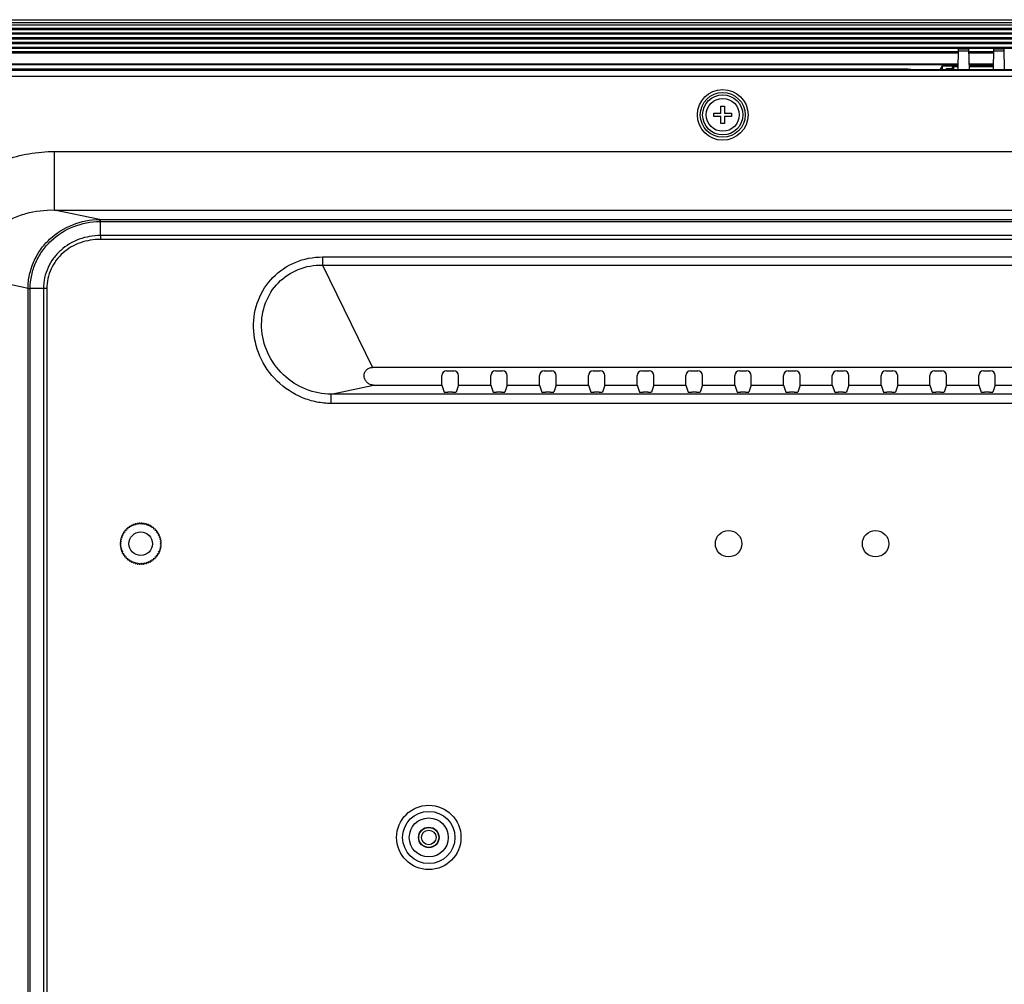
# Model space of a CAD drawing. Header units: millimetres. Extents: x 0 to 1682, y 0 to 1188.
# Tile 16 of 20: x 1145 to 1312, y 676 to 840. Entities that reach past the tile are written whole.
import ezdxf

# ---------------------------------------------------------------- set-up
doc = ezdxf.new("R2010")
doc.units = ezdxf.units.MM
doc.header["$LTSCALE"] = 92.51
for name, color, linetype in [('FRONT_BEZEL-RT1951WD-SHAPE', 7, 'CONTINUOUS'), ('GASKET-RT1951WD_BASE-SHAPE', 7, 'CONTINUOUS'), ('ISO7045-M3X5-4_8-SHAPE', 7, 'CONTINUOUS'), ('REAR_CASE-MDP_1950WD_V3-1-SHAPE', 7, 'CONTINUOUS')]:
    doc.layers.add(name, color=color, linetype=linetype)

msp = doc.modelspace()

# ---------------------------------------------------------------- linework, layer by layer
at = {"layer": 'FRONT_BEZEL-RT1951WD-SHAPE', "color": 7, "linetype": 'Continuous'}
for p, q in [((1104.676735, 840.014586), (1572.082826, 840.014586)), ((1304.445838, 832.35174), (1112.33958, 832.35174)), ((1113.086236, 831.605085), (1296.37978, 831.605085)), ((1296.37978, 831.605085), (1296.37978, 831.466011)), ((1301.37978, 831.466011), (1296.37978, 831.466011)), ((1301.37978, 831.466011), (1301.737609, 832.181887)), ((1301.737609, 831.466011), (1301.737609, 832.181887)), ((1301.737609, 832.181887), (1304.442874, 832.181887)), ((1310.445838, 832.35174), (1306.313722, 832.35174)), ((1306.316687, 832.181887), (1310.442874, 832.181887))]:
    msp.add_line(p, q, dxfattribs=at)
for radius in [1.7, 1.25]:
    msp.add_circle((1214.37978, 700.814586), radius, dxfattribs=at)
at = {"layer": 'GASKET-RT1951WD_BASE-SHAPE', "color": 7, "linetype": 'Continuous'}
for p, q in [((1105.67978, 839.514586), (1571.07978, 839.514586)), ((1105.67978, 839.114586), (1571.07978, 839.114586)), ((1571.07978, 838.504483), (1105.67978, 838.504483)), ((1571.07978, 838.308524), (1105.67978, 838.308524)), ((1571.07978, 837.720647), (1105.67978, 837.720647)), ((1571.07978, 837.524688), (1105.67978, 837.524688)), ((1571.07978, 836.904483), (1105.67978, 836.904483)), ((1571.07978, 836.708524), (1105.67978, 836.708524)), ((1571.07978, 836.120647), (1105.67978, 836.120647)), ((1571.07978, 835.924688), (1105.67978, 835.924688)), ((1571.07978, 835.304483), (1105.67978, 835.304483)), ((1571.07978, 835.108524), (1105.67978, 835.108524)), ((1304.483697, 834.520647), (1105.67978, 834.520647)), ((1304.480276, 834.324688), (1105.67978, 834.324688)), ((1310.483697, 834.520647), (1306.275864, 834.520647)), ((1310.480276, 834.324688), (1306.279285, 834.324688)), ((1112.17978, 832.514586), (1304.448681, 832.514586)), ((1306.31088, 832.514586), (1310.448681, 832.514586))]:
    msp.add_line(p, q, dxfattribs=at)
at = {"layer": 'ISO7045-M3X5-4_8-SHAPE', "color": 7, "linetype": 'Continuous'}
for p, q in [((1262.87978, 823.514586), (1262.87978, 824.114586)), ((1262.87978, 824.114586), (1264.07978, 824.114586)), ((1264.07978, 824.114586), (1264.07978, 825.314586)), ((1264.07978, 825.314586), (1264.67978, 825.314586)), ((1264.67978, 825.314586), (1264.67978, 824.114586)), ((1264.67978, 824.114586), (1265.87978, 824.114586)), ((1265.87978, 824.114586), (1265.87978, 823.514586)), ((1264.07978, 823.514586), (1262.87978, 823.514586)), ((1264.07978, 822.314586), (1264.07978, 823.514586)), ((1264.67978, 823.514586), (1264.67978, 822.314586)), ((1265.87978, 823.514586), (1264.67978, 823.514586)), ((1264.67978, 822.314586), (1264.07978, 822.314586))]:
    msp.add_line(p, q, dxfattribs=at)
msp.add_circle((1264.37978, 823.814586), 2.8, dxfattribs=at)
at = {"layer": 'REAR_CASE-MDP_1950WD_V3-1-SHAPE', "color": 7, "linetype": 'Continuous'}
for p, q in [((1304.430378, 831.466011), (1304.493238, 835.067281)), ((1304.487003, 834.710069), (1306.272558, 834.710069)), ((1304.493238, 835.067281), (1306.266323, 835.067281)), ((1306.329183, 831.466011), (1306.266323, 835.067281)), ((1310.430378, 831.466011), (1310.493238, 835.067281)), ((1310.487003, 834.710069), (1312.272558, 834.710069)), ((1310.493238, 835.067281), (1312.266323, 835.067281)), ((1312.329183, 831.466011), (1312.266323, 835.067281)), ((1295.87978, 831.567281), (1113.124039, 831.567281)), ((1113.242791, 831.448529), (1563.51677, 831.448529)), ((1295.87978, 831.567281), (1295.87978, 831.466011)), ((1320.87978, 831.466011), (1295.87978, 831.466011)), ((1302.37978, 831.466011), (1302.37978, 831.63236)), ((1303.37978, 831.753625), (1303.37978, 831.814742)), ((1303.37978, 831.683784), (1303.37978, 831.7449)), ((1303.37978, 831.461854), (1303.37978, 831.675059)), ((1303.67978, 831.466011), (1303.67978, 832.114748)), ((1304.441702, 832.114748), (1303.67978, 832.114748)), ((1304.440483, 832.044906), (1303.67978, 832.044906)), ((1304.439264, 831.975064), (1303.67978, 831.975064)), ((1310.441702, 832.114748), (1306.317859, 832.114748)), ((1310.440483, 832.044906), (1306.319078, 832.044906)), ((1310.439264, 831.975064), (1306.320297, 831.975064)), ((1113.242791, 830.41363), (1563.51677, 830.41363)), ((1150.716398, 807.61595), (1150.716398, 817.577897)), ((1150.716398, 817.577897), (1526.043162, 817.577897)), ((1158.363662, 806.000723), (1150.716398, 807.61595)), ((1150.716398, 807.61595), (1526.043162, 807.61595)), ((1158.363662, 806.000723), (1158.491017, 806.001625)), ((1158.414898, 805.678262), (1158.51986, 805.679721)), ((1158.491017, 806.001625), (1518.268551, 806.001625)), ((1158.51986, 803.272554), (1158.51986, 805.681021)), ((1158.51986, 805.681021), (1518.239701, 805.681021)), ((1518.24347, 802.597032), (1158.516069, 802.597032)), ((1158.51986, 803.272554), (1158.516091, 802.597032)), ((1518.239701, 803.272554), (1158.51986, 803.272554)), ((1196.297815, 799.625044), (1196.297815, 798.256144)), ((1196.297815, 799.625044), (1480.461746, 799.625044)), ((1196.297815, 798.256144), (1204.790863, 780.814586)), ((1196.297815, 798.256144), (1480.461746, 798.256144)), ((1146.214818, 794.27076), (1136.936789, 796.230431)), ((1146.214684, 613.616569), (1146.214705, 794.251596)), ((1146.582994, 613.640676), (1146.583037, 794.246269)), ((1146.583037, 794.246269), (1146.583186, 794.261231)), ((1148.843918, 794.246269), (1146.583037, 794.246269)), ((1149.399489, 794.246947), (1148.843918, 794.246269)), ((1148.843918, 794.246269), (1148.844024, 613.640676)), ((1149.399489, 794.246947), (1149.399484, 613.637498)), ((1471.968698, 780.814586), (1204.790863, 780.814586)), ((1216.619586, 777.814586), (1216.619586, 779.424901)), ((1217.419465, 780.22478), (1218.640096, 780.22478)), ((1219.439974, 777.814586), (1219.439974, 779.424901)), ((1224.919586, 777.814586), (1224.919586, 779.424901)), ((1225.719465, 780.22478), (1226.940096, 780.22478)), ((1227.739974, 777.814586), (1227.739974, 779.424901)), ((1233.219586, 777.814586), (1233.219586, 779.424901)), ((1234.019465, 780.22478), (1235.240096, 780.22478)), ((1236.039974, 777.814586), (1236.039974, 779.424901)), ((1241.519586, 777.814586), (1241.519586, 779.424901)), ((1242.319465, 780.22478), (1243.540096, 780.22478)), ((1244.339974, 777.814586), (1244.339974, 779.424901)), ((1249.819586, 777.814586), (1249.819586, 779.424901)), ((1250.619465, 780.22478), (1251.840096, 780.22478)), ((1252.639974, 777.814586), (1252.639974, 779.424901)), ((1258.119586, 777.814586), (1258.119586, 779.424901)), ((1258.919465, 780.22478), (1260.140096, 780.22478)), ((1260.939974, 777.814586), (1260.939974, 779.424901)), ((1266.419586, 777.814586), (1266.419586, 779.424901)), ((1267.219465, 780.22478), (1268.440096, 780.22478)), ((1269.239974, 777.814586), (1269.239974, 779.424901)), ((1274.719586, 777.814586), (1274.719586, 779.424901)), ((1275.519465, 780.22478), (1276.740096, 780.22478)), ((1277.539974, 777.814586), (1277.539974, 779.424901)), ((1283.019586, 777.814586), (1283.019586, 779.424901)), ((1283.819465, 780.22478), (1285.040096, 780.22478)), ((1285.839974, 777.814586), (1285.839974, 779.424901)), ((1291.319586, 777.814586), (1291.319586, 779.424901)), ((1292.119465, 780.22478), (1293.340096, 780.22478)), ((1294.139974, 777.814586), (1294.139974, 779.424901)), ((1299.619586, 777.814586), (1299.619586, 779.424901)), ((1300.419465, 780.22478), (1301.640096, 780.22478)), ((1302.439974, 777.814586), (1302.439974, 779.424901)), ((1307.919586, 777.814586), (1307.919586, 779.424901)), ((1308.719465, 780.22478), (1309.940096, 780.22478)), ((1310.739974, 777.814586), (1310.739974, 779.424901)), ((1197.775928, 776.268448), (1204.968698, 777.814586)), ((1204.968698, 777.814586), (1216.619586, 777.814586)), ((1216.619586, 777.814586), (1217.01949, 776.613899)), ((1219.439974, 777.814586), (1219.040071, 776.613899)), ((1219.439974, 777.814586), (1224.919586, 777.814586)), ((1224.919586, 777.814586), (1225.31949, 776.613899)), ((1227.739974, 777.814586), (1227.340071, 776.613899)), ((1227.739974, 777.814586), (1233.219586, 777.814586)), ((1233.219586, 777.814586), (1233.61949, 776.613899)), ((1236.039974, 777.814586), (1235.640071, 776.613899)), ((1236.039974, 777.814586), (1241.519586, 777.814586)), ((1241.519586, 777.814586), (1241.91949, 776.613899)), ((1244.339974, 777.814586), (1243.940071, 776.613899)), ((1244.339974, 777.814586), (1249.819586, 777.814586)), ((1249.819586, 777.814586), (1250.21949, 776.613899)), ((1252.639974, 777.814586), (1252.240071, 776.613899)), ((1252.639974, 777.814586), (1258.119586, 777.814586)), ((1258.119586, 777.814586), (1258.51949, 776.613899)), ((1260.939974, 777.814586), (1260.540071, 776.613899)), ((1260.939974, 777.814586), (1266.419586, 777.814586)), ((1266.419586, 777.814586), (1266.81949, 776.613899)), ((1269.239974, 777.814586), (1268.840071, 776.613899)), ((1269.239974, 777.814586), (1274.719586, 777.814586)), ((1274.719586, 777.814586), (1275.11949, 776.613899)), ((1277.539974, 777.814586), (1277.140071, 776.613899)), ((1277.539974, 777.814586), (1283.019586, 777.814586)), ((1283.019586, 777.814586), (1283.41949, 776.613899)), ((1285.839974, 777.814586), (1285.440071, 776.613899)), ((1285.839974, 777.814586), (1291.319586, 777.814586)), ((1291.319586, 777.814586), (1291.71949, 776.613899)), ((1294.139974, 777.814586), (1293.740071, 776.613899)), ((1294.139974, 777.814586), (1299.619586, 777.814586)), ((1299.619586, 777.814586), (1300.01949, 776.613899)), ((1302.439974, 777.814586), (1302.040071, 776.613899)), ((1302.439974, 777.814586), (1307.919586, 777.814586)), ((1307.919586, 777.814586), (1308.31949, 776.613899)), ((1310.739974, 777.814586), (1310.340071, 776.613899)), ((1310.739974, 777.814586), (1316.219586, 777.814586)), ((1197.775928, 774.689944), (1197.775928, 776.268448)), ((1478.983633, 776.268448), (1197.775928, 776.268448)), ((1218.440162, 776.583003), (1217.619399, 776.583003)), ((1226.740162, 776.583003), (1225.919399, 776.583003)), ((1235.040162, 776.583003), (1234.219399, 776.583003)), ((1243.340162, 776.583003), (1242.519399, 776.583003)), ((1251.640162, 776.583003), (1250.819399, 776.583003)), ((1259.940162, 776.583003), (1259.119399, 776.583003)), ((1268.240162, 776.583003), (1267.419399, 776.583003)), ((1276.540162, 776.583003), (1275.719399, 776.583003)), ((1284.840162, 776.583003), (1284.019399, 776.583003)), ((1293.140162, 776.583003), (1292.319399, 776.583003)), ((1301.440162, 776.583003), (1300.619399, 776.583003)), ((1309.740162, 776.583003), (1308.919399, 776.583003)), ((1478.983633, 774.689944), (1197.775928, 774.689944)), ((1163.421711, 753.715613), (1163.425394, 753.504567)), ((1163.71728, 753.69412), (1163.525978, 753.783326)), ((1163.735677, 753.904395), (1163.71728, 753.69412)), ((1164.027381, 753.852124), (1163.846452, 753.960838)), ((1164.067657, 754.059325), (1164.027381, 753.852124)), ((1164.352299, 753.976848), (1164.183724, 754.103879)), ((1164.414012, 754.178704), (1164.352299, 753.976848)), ((1164.688474, 754.066926), (1164.534101, 754.210882)), ((1164.770949, 754.261225), (1164.688474, 754.066926)), ((1165.032223, 754.121371), (1164.893743, 754.280674)), ((1165.134556, 754.305984), (1165.032223, 754.121371)), ((1165.37978, 754.139586), (1165.258711, 754.312491)), ((1165.50085, 754.312491), (1165.37978, 754.139586)), ((1165.727338, 754.121371), (1165.625005, 754.305984)), ((1165.865818, 754.280674), (1165.727338, 754.121371)), ((1166.071087, 754.066926), (1165.988612, 754.261225)), ((1166.22546, 754.210882), (1166.071087, 754.066926)), ((1166.407262, 753.976848), (1166.345549, 754.178704)), ((1166.575837, 754.103879), (1166.407262, 753.976848)), ((1166.73218, 753.852124), (1166.691904, 754.059325)), ((1166.913109, 753.960838), (1166.73218, 753.852124)), ((1167.04228, 753.69412), (1167.023884, 753.904395)), ((1167.233583, 753.783326), (1167.04228, 753.69412)), ((1167.334166, 753.504567), (1167.33785, 753.715613)), ((1162.090487, 752.010642), (1162.217518, 751.842067)), ((1162.342242, 752.166985), (1162.135041, 752.126709)), ((1162.233528, 752.347914), (1162.342242, 752.166985)), ((1162.500246, 752.477086), (1162.289971, 752.458689)), ((1162.41104, 752.668388), (1162.500246, 752.477086)), ((1162.689799, 752.768972), (1162.478753, 752.772655)), ((1162.621079, 752.96855), (1162.689799, 752.768972)), ((1162.908824, 753.039445), (1162.699319, 753.065169)), ((1162.861342, 753.245113), (1162.908824, 753.039445)), ((1163.154921, 753.285542), (1162.949253, 753.333024)), ((1163.129197, 753.495047), (1163.154921, 753.285542)), ((1163.425394, 753.504567), (1163.225816, 753.573287)), ((1167.533745, 753.573287), (1167.334166, 753.504567)), ((1167.60464, 753.285542), (1167.630364, 753.495047)), ((1167.810308, 753.333024), (1167.60464, 753.285542)), ((1167.850737, 753.039445), (1167.898219, 753.245113)), ((1168.060242, 753.065169), (1167.850737, 753.039445)), ((1168.069762, 752.768972), (1168.138482, 752.96855)), ((1168.280808, 752.772655), (1168.069762, 752.768972)), ((1168.259315, 752.477086), (1168.348521, 752.668388)), ((1168.46959, 752.458689), (1168.259315, 752.477086)), ((1168.417319, 752.166985), (1168.526033, 752.347914)), ((1168.62452, 752.126709), (1168.417319, 752.166985)), ((1168.542043, 751.842067), (1168.669074, 752.010642)), ((1161.881875, 750.935655), (1162.05478, 750.814586)), ((1162.05478, 750.814586), (1161.881875, 750.693516)), ((1162.072995, 751.162143), (1161.888382, 751.05981)), ((1161.888382, 750.569361), (1162.072995, 750.467028)), ((1161.913692, 751.300623), (1162.072995, 751.162143)), ((1162.072995, 750.467028), (1161.913692, 750.328548)), ((1162.12744, 751.505892), (1161.933141, 751.423417)), ((1161.983484, 751.660265), (1162.12744, 751.505892)), ((1162.217518, 751.842067), (1162.015662, 751.780354)), ((1168.743899, 751.780354), (1168.542043, 751.842067)), ((1168.632121, 751.505892), (1168.776076, 751.660265)), ((1168.82642, 751.423417), (1168.632121, 751.505892)), ((1168.686566, 751.162143), (1168.845869, 751.300623)), ((1168.871179, 751.05981), (1168.686566, 751.162143)), ((1168.686566, 750.467028), (1168.871179, 750.569361)), ((1168.845869, 750.328548), (1168.686566, 750.467028)), ((1168.70478, 750.814586), (1168.877686, 750.935655)), ((1168.877686, 750.693516), (1168.70478, 750.814586)), ((1161.933141, 750.205754), (1162.12744, 750.123279)), ((1162.12744, 750.123279), (1161.983484, 749.968906)), ((1162.015662, 749.848817), (1162.217518, 749.787104)), ((1162.217518, 749.787104), (1162.090487, 749.618529)), ((1162.135041, 749.502462), (1162.342242, 749.462186)), ((1162.342242, 749.462186), (1162.233528, 749.281257)), ((1162.289971, 749.170482), (1162.500246, 749.152086)), ((1162.500246, 749.152086), (1162.41104, 748.960783)), ((1162.478753, 748.856516), (1162.689799, 748.8602)), ((1162.689799, 748.8602), (1162.621079, 748.660621)), ((1168.138482, 748.660621), (1168.069762, 748.8602)), ((1168.069762, 748.8602), (1168.280808, 748.856516)), ((1168.259315, 749.152086), (1168.46959, 749.170482)), ((1168.348521, 748.960783), (1168.259315, 749.152086)), ((1168.417319, 749.462186), (1168.62452, 749.502462)), ((1168.526033, 749.281257), (1168.417319, 749.462186)), ((1168.542043, 749.787104), (1168.743899, 749.848817)), ((1168.669074, 749.618529), (1168.542043, 749.787104)), ((1168.632121, 750.123279), (1168.82642, 750.205754)), ((1168.776076, 749.968906), (1168.632121, 750.123279)), ((1162.699319, 748.564002), (1162.908824, 748.589726)), ((1162.908824, 748.589726), (1162.861342, 748.384058)), ((1162.949253, 748.296147), (1163.154921, 748.343629)), ((1163.154921, 748.343629), (1163.129197, 748.134124)), ((1163.225816, 748.055884), (1163.425394, 748.124604)), ((1163.425394, 748.124604), (1163.421711, 747.913558)), ((1163.525978, 747.845845), (1163.71728, 747.935051)), ((1163.71728, 747.935051), (1163.735677, 747.724776)), ((1163.846452, 747.668333), (1164.027381, 747.777047)), ((1164.027381, 747.777047), (1164.067657, 747.569846)), ((1164.183724, 747.525292), (1164.352299, 747.652323)), ((1164.352299, 747.652323), (1164.414012, 747.450467)), ((1164.534101, 747.41829), (1164.688474, 747.562245)), ((1164.688474, 747.562245), (1164.770949, 747.367946)), ((1164.893743, 747.348497), (1165.032223, 747.5078)), ((1165.032223, 747.5078), (1165.134556, 747.323187)), ((1165.258711, 747.31668), (1165.37978, 747.489586)), ((1165.37978, 747.489586), (1165.50085, 747.31668)), ((1165.625005, 747.323187), (1165.727338, 747.5078)), ((1165.727338, 747.5078), (1165.865818, 747.348497)), ((1165.988612, 747.367946), (1166.071087, 747.562245)), ((1166.071087, 747.562245), (1166.22546, 747.41829)), ((1166.345549, 747.450467), (1166.407262, 747.652323)), ((1166.407262, 747.652323), (1166.575837, 747.525292)), ((1166.691904, 747.569846), (1166.73218, 747.777047)), ((1166.73218, 747.777047), (1166.913109, 747.668333)), ((1167.023884, 747.724776), (1167.04228, 747.935051)), ((1167.04228, 747.935051), (1167.233583, 747.845845)), ((1167.33785, 747.913558), (1167.334166, 748.124604)), ((1167.334166, 748.124604), (1167.533745, 748.055884)), ((1167.630364, 748.134124), (1167.60464, 748.343629)), ((1167.60464, 748.343629), (1167.810308, 748.296147)), ((1167.898219, 748.384058), (1167.850737, 748.589726)), ((1167.850737, 748.589726), (1168.060242, 748.564002))]:
    msp.add_line(p, q, dxfattribs=at)
for centre, radius in [((1264.37978, 823.814586), 4.312947), ((1264.37978, 823.814586), 3.814849), ((1264.37978, 823.814586), 3.417338), ((1165.37978, 750.814586), 2), ((1265.37978, 750.814586), 2.25), ((1290.37978, 750.814586), 2.25), ((1214.37978, 700.814586), 5.477992), ((1214.37978, 700.814586), 4.443093), ((1214.37978, 700.814586), 3.318622), ((1214.37978, 700.814586), 1.75)]:
    msp.add_circle(centre, radius, dxfattribs=at)
for centre, radius, start, end in [((1303.67978, 831.814747), 0.3, 90, 180), ((1303.67978, 831.744906), 0.3, 90, 180), ((1303.67978, 831.675064), 0.3, 90, 180), ((1152.087857, 794.226625), 5.873205, 179.56944181, 179.75640093), ((1165.37978, 750.814586), 3.5, 121.98233275, 124.01766725), ((1165.37978, 750.814586), 3.5, 115.98233275, 118.01766725), ((1165.37978, 750.814586), 3.5, 109.98233275, 112.01766725), ((1165.37978, 750.814586), 3.5, 103.98233275, 106.01766725), ((1165.37978, 750.814586), 3.5, 97.98233275, 100.01766725), ((1165.37978, 750.814586), 3.5, 91.98233275, 94.01766725), ((1165.37978, 750.814586), 3.5, 85.98233275, 88.01766725), ((1165.37978, 750.814586), 3.5, 79.98233275, 82.01766725), ((1165.37978, 750.814586), 3.5, 73.98233275, 76.01766725), ((1165.37978, 750.814586), 3.5, 67.98233275, 70.01766725), ((1165.37978, 750.814586), 3.5, 61.98233275, 64.01766725), ((1165.37978, 750.814586), 3.5, 55.98233275, 58.01766725), ((1165.37978, 750.814586), 3.5, 157.98233275, 160.01766725), ((1165.37978, 750.814586), 3.5, 151.98233275, 154.01766725), ((1165.37978, 750.814586), 3.5, 145.98233275, 148.01766725), ((1165.37978, 750.814586), 3.5, 139.98233275, 142.01766725), ((1165.37978, 750.814586), 3.5, 133.98233275, 136.01766725), ((1165.37978, 750.814586), 3.5, 127.98233275, 130.01766725), ((1165.37978, 750.814586), 3.5, 49.98233275, 52.01766725), ((1165.37978, 750.814586), 3.5, 43.98233275, 46.01766725), ((1165.37978, 750.814586), 3.5, 37.98233275, 40.01766725), ((1165.37978, 750.814586), 3.5, 31.98233275, 34.01766725), ((1165.37978, 750.814586), 3.5, 25.98233275, 28.01766725), ((1165.37978, 750.814586), 3.5, 19.98233275, 22.01766725), ((1165.37978, 750.814586), 3.5, 175.98233275, 178.01766725), ((1165.37978, 750.814586), 3.5, 181.98233275, 184.01766725), ((1165.37978, 750.814586), 3.5, 169.98233275, 172.01766725), ((1165.37978, 750.814586), 3.5, 187.98233275, 190.01766725), ((1165.37978, 750.814586), 3.5, 163.98233275, 166.01766725), ((1165.37978, 750.814586), 3.5, 13.98233275, 16.01766725), ((1165.37978, 750.814586), 3.5, 7.98233275, 10.01766725), ((1165.37978, 750.814586), 3.5, 349.98233275, 352.01766725), ((1165.37978, 750.814586), 3.5, 1.98233275, 4.01766725), ((1165.37978, 750.814586), 3.5, 355.98233275, 358.01766725), ((1165.37978, 750.814586), 3.5, 193.98233275, 196.01766725), ((1165.37978, 750.814586), 3.5, 199.98233275, 202.01766725), ((1165.37978, 750.814586), 3.5, 205.98233275, 208.01766725), ((1165.37978, 750.814586), 3.5, 211.98233275, 214.01766725), ((1165.37978, 750.814586), 3.5, 217.98233275, 220.01766725), ((1165.37978, 750.814586), 3.5, 319.98233275, 322.01766725), ((1165.37978, 750.814586), 3.5, 325.98233275, 328.01766725), ((1165.37978, 750.814586), 3.5, 331.98233275, 334.01766725), ((1165.37978, 750.814586), 3.5, 337.98233275, 340.01766725), ((1165.37978, 750.814586), 3.5, 343.98233275, 346.01766725), ((1165.37978, 750.814586), 3.5, 223.98233275, 226.01766725), ((1165.37978, 750.814586), 3.5, 229.98233275, 232.01766725), ((1165.37978, 750.814586), 3.5, 235.98233275, 238.01766725), ((1165.37978, 750.814586), 3.5, 241.98233275, 244.01766725), ((1165.37978, 750.814586), 3.5, 247.98233275, 250.01766725), ((1165.37978, 750.814586), 3.5, 253.98233275, 256.01766725), ((1165.37978, 750.814586), 3.5, 259.98233275, 262.01766725), ((1165.37978, 750.814586), 3.5, 265.98233275, 268.01766725), ((1165.37978, 750.814586), 3.5, 271.98233275, 274.01766725), ((1165.37978, 750.814586), 3.5, 277.98233275, 280.01766725), ((1165.37978, 750.814586), 3.5, 283.98233275, 286.01766725), ((1165.37978, 750.814586), 3.5, 289.98233275, 292.01766725), ((1165.37978, 750.814586), 3.5, 295.98233275, 298.01766725), ((1165.37978, 750.814586), 3.5, 301.98233275, 304.01766725), ((1165.37978, 750.814586), 3.5, 307.98233275, 310.01766725), ((1165.37978, 750.814586), 3.5, 313.98233275, 316.01766725)]:
    msp.add_arc(centre, radius, start, end, dxfattribs=at)
for centre, major_axis, ratio, start_param, end_param in [((1303.37978, 831.63236), (1, 0), 0.0349207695, 7.853981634, 9.4247779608), ((1217.419708, 779.424658), (0.565858, -0.565858), 0.9996954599, 2.3563467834, 3.9268385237), ((1218.639853, 779.424658), (0.565858, 0.565858), 0.9996954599, -0.7852458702, 0.7852458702), ((1225.719708, 779.424658), (0.565858, -0.565858), 0.9996954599, 2.3563467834, 3.9268385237), ((1226.939853, 779.424658), (0.565858, 0.565858), 0.9996954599, -0.7852458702, 0.7852458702), ((1234.019708, 779.424658), (0.565858, -0.565858), 0.9996954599, 2.3563467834, 3.9268385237), ((1235.239853, 779.424658), (0.565858, 0.565858), 0.9996954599, -0.7852458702, 0.7852458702), ((1242.319708, 779.424658), (0.565858, -0.565858), 0.9996954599, 2.3563467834, 3.9268385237), ((1243.539853, 779.424658), (0.565858, 0.565858), 0.9996954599, -0.7852458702, 0.7852458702), ((1250.619708, 779.424658), (0.565858, -0.565858), 0.9996954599, 2.3563467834, 3.9268385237), ((1251.839853, 779.424658), (0.565858, 0.565858), 0.9996954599, -0.7852458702, 0.7852458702), ((1258.919708, 779.424658), (0.565858, -0.565858), 0.9996954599, 2.3563467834, 3.9268385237), ((1260.139853, 779.424658), (0.565858, 0.565858), 0.9996954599, -0.7852458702, 0.7852458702), ((1267.219708, 779.424658), (0.565858, -0.565858), 0.9996954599, 2.3563467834, 3.9268385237), ((1268.439853, 779.424658), (0.565858, 0.565858), 0.9996954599, -0.7852458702, 0.7852458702), ((1275.519708, 779.424658), (0.565858, -0.565858), 0.9996954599, 2.3563467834, 3.9268385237), ((1276.739853, 779.424658), (0.565858, 0.565858), 0.9996954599, -0.7852458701, 0.7852458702), ((1283.819708, 779.424658), (0.565858, -0.565858), 0.9996954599, 2.3563467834, 3.9268385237), ((1285.039853, 779.424658), (0.565858, 0.565858), 0.9996954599, -0.7852458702, 0.7852458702), ((1292.119708, 779.424658), (0.565858, -0.565858), 0.9996954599, 2.3563467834, 3.9268385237), ((1293.339853, 779.424658), (0.565858, 0.565858), 0.9996954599, -0.7852458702, 0.7852458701), ((1300.419708, 779.424658), (0.565858, -0.565858), 0.9996954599, 2.3563467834, 3.9268385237), ((1301.639853, 779.424658), (0.565858, 0.565858), 0.9996954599, -0.7852458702, 0.7852458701), ((1308.719708, 779.424658), (0.565858, -0.565858), 0.9996954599, 2.3563467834, 3.9268385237), ((1309.939853, 779.424658), (0.565858, 0.565858), 0.9996954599, -0.7852458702, 0.7852458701), ((1217.619399, 776.614447), (0.6, 0), 0.0524077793, -3.1241393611, -1.5707963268), ((1218.440162, 776.614447), (0.6, 0), 0.0524077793, -1.5707963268, -0.0174532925), ((1225.919399, 776.614447), (0.6, 0), 0.0524077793, -3.1241393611, -1.5707963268), ((1226.740162, 776.614447), (0.6, 0), 0.0524077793, -1.5707963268, -0.0174532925), ((1234.219399, 776.614447), (0.6, 0), 0.0524077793, -3.1241393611, -1.5707963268), ((1235.040162, 776.614447), (0.6, 0), 0.0524077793, -1.5707963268, -0.0174532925), ((1242.519399, 776.614447), (0.6, 0), 0.0524077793, -3.1241393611, -1.5707963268), ((1243.340162, 776.614447), (0.6, 0), 0.0524077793, -1.5707963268, -0.0174532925), ((1250.819399, 776.614447), (0.6, 0), 0.0524077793, -3.1241393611, -1.5707963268), ((1251.640162, 776.614447), (0.6, 0), 0.0524077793, -1.5707963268, -0.0174532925), ((1259.119399, 776.614447), (0.6, 0), 0.0524077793, -3.1241393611, -1.5707963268), ((1259.940162, 776.614447), (0.6, 0), 0.0524077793, -1.5707963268, -0.0174532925), ((1267.419399, 776.614447), (0.6, 0), 0.0524077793, -3.1241393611, -1.5707963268), ((1268.240162, 776.614447), (0.6, 0), 0.0524077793, -1.5707963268, -0.0174532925), ((1275.719399, 776.614447), (0.6, 0), 0.0524077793, -3.1241393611, -1.5707963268), ((1276.540162, 776.614447), (0.6, 0), 0.0524077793, -1.5707963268, -0.0174532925), ((1284.019399, 776.614447), (0.6, 0), 0.0524077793, -3.1241393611, -1.5707963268), ((1284.840162, 776.614447), (0.6, 0), 0.0524077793, -1.5707963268, -0.0174532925), ((1292.319399, 776.614447), (0.6, 0), 0.0524077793, -3.1241393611, -1.5707963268), ((1293.140162, 776.614447), (0.6, 0), 0.0524077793, -1.5707963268, -0.0174532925), ((1300.619399, 776.614447), (0.6, 0), 0.0524077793, -3.1241393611, -1.5707963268), ((1301.440162, 776.614447), (0.6, 0), 0.0524077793, -1.5707963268, -0.0174532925), ((1308.919399, 776.614447), (0.6, 0), 0.0524077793, -3.1241393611, -1.5707963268), ((1309.740162, 776.614447), (0.6, 0), 0.0524077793, -1.5707963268, -0.0174532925)]:
    msp.add_ellipse(centre, major_axis=major_axis, ratio=ratio, start_param=start_param, end_param=end_param, dxfattribs=at)
for points, knots in [([(1127.697994, 796.230431), (1127.697997, 797.682036), (1128.009906, 800.595051), (1129.401097, 804.755762), (1131.641547, 808.528739), (1134.608679, 811.758873), (1138.15287, 814.339762), (1142.118013, 816.20701), (1146.351607, 817.330114), (1149.263546, 817.577891), (1150.716398, 817.577897)], [0, 0, 0, 0, 0.1249501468, 0.2498975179, 0.3748562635, 0.499845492, 0.6248617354, 0.7498956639, 0.8749424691, 1, 1, 1, 1]), ([(1136.936789, 796.230431), (1136.915312, 797.074326), (1137.087671, 798.775803), (1137.991755, 801.165904), (1139.451324, 803.249664), (1141.327328, 804.93938), (1143.486774, 806.211983), (1146.585469, 807.361521), (1149.079533, 807.653323), (1150.716398, 807.61595)], [0, 0, 0, 0, 0.1268122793, 0.2535734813, 0.3798215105, 0.5053161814, 0.6300221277, 0.7540433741, 1, 1, 1, 1]), ([(1146.214818, 794.27076), (1146.221513, 795.051088), (1146.39384, 796.615165), (1147.119951, 798.856853), (1148.282273, 800.907112), (1150.332189, 803.268972), (1153.694342, 805.394202), (1156.816119, 805.987126), (1158.363662, 806.000723)], [0, 0, 0, 0, 0.1254970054, 0.2510114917, 0.3764841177, 0.5018661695, 0.751114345, 1, 1, 1, 1]), ([(1146.583186, 794.261231), (1146.589351, 795.020063), (1146.756798, 796.541165), (1147.464687, 798.720772), (1148.598171, 800.71331), (1150.596796, 803.008187), (1153.871368, 805.072993), (1156.907667, 805.657512), (1158.414898, 805.678262)], [0, 0, 0, 0, 0.1254076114, 0.2508329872, 0.3762352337, 0.5015802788, 0.7508935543, 1, 1, 1, 1]), ([(1158.363662, 806.000723), (1158.371564, 805.991642), (1158.380757, 805.956474), (1158.393852, 805.891424), (1158.405195, 805.794183), (1158.411757, 805.719999), (1158.414898, 805.678262)], [0, 0, 0, 0, 0.1101203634, 0.3171546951, 0.6171162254, 1, 1, 1, 1]), ([(1158.51986, 805.681021), (1158.519859, 805.75492), (1158.512657, 805.851496), (1158.500423, 805.957348), (1158.496074, 805.991449), (1158.491025, 806.001625)], [0, 0, 0, 0, 0.6877052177, 0.8942897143, 1, 1, 1, 1]), ([(1158.51986, 803.272644), (1157.300929, 803.268885), (1154.843528, 802.842666), (1152.155253, 801.245567), (1150.500801, 799.429836), (1149.560633, 797.837904), (1148.97664, 796.084659), (1148.844726, 794.857745), (1148.843918, 794.246269)], [0, 0, 0, 0, 0.249600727, 0.4990577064, 0.6243265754, 0.7495700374, 0.8747884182, 1, 1, 1, 1]), ([(1158.516069, 802.597032), (1157.374377, 802.609984), (1155.067071, 802.24446), (1152.528416, 800.781551), (1150.961869, 799.095969), (1150.071242, 797.610439), (1149.519811, 795.969346), (1149.398136, 794.819638), (1149.399489, 794.246947)], [0, 0, 0, 0, 0.2496202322, 0.4990711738, 0.6243406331, 0.7495812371, 0.8747941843, 1, 1, 1, 1]), ([(1197.775928, 774.689944), (1196.953278, 774.689944), (1195.28254, 774.85696), (1192.025075, 775.841746), (1188.352981, 778.268384), (1185.376398, 782.566646), (1184.249778, 787.533755), (1185.075953, 792.360952), (1187.651594, 796.363864), (1191.585997, 799.019913), (1194.723363, 799.625044), (1196.297815, 799.625044)], [0, 0, 0, 0, 0.0633909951, 0.1283790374, 0.260923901, 0.3936131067, 0.5217558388, 0.643639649, 0.7612221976, 0.8786773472, 1, 1, 1, 1]), ([(1197.775928, 776.268448), (1196.320288, 776.265749), (1193.31321, 776.866891), (1189.44208, 779.381797), (1186.734363, 783.161598), (1185.656781, 787.564859), (1186.331233, 791.867906), (1188.599226, 795.436237), (1192.105574, 797.777718), (1194.899186, 798.277227), (1196.297815, 798.256144)], [0, 0, 0, 0, 0.1265511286, 0.2590585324, 0.3923817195, 0.5211817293, 0.643372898, 0.7609507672, 0.8783917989, 1, 1, 1, 1]), ([(1146.214705, 794.251596), (1146.236752, 794.250962), (1146.359516, 794.248272), (1146.482306, 794.247091), (1146.583037, 794.246269)], [0, 0, 0, 0, 0.1796253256, 1, 1, 1, 1]), ([(1146.214818, 794.27076), (1146.236862, 794.269772), (1146.359617, 794.265333), (1146.482434, 794.262959), (1146.583186, 794.261231)], [0, 0, 0, 0, 0.1796451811, 1, 1, 1, 1]), ([(1204.968698, 777.814586), (1204.773585, 777.814586), (1204.379672, 777.892774), (1203.875245, 778.213543), (1203.514331, 778.69084), (1203.34744, 779.26628), (1203.410253, 779.863927), (1203.710337, 780.386787), (1204.201011, 780.73618), (1204.595907, 780.814586), (1204.790863, 780.814586)], [0, 0, 0, 0, 0.1250452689, 0.2501575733, 0.3752764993, 0.5003429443, 0.6253121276, 0.7501894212, 0.8750556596, 1, 1, 1, 1])]:
    msp.add_open_spline(points, degree=3, knots=knots, dxfattribs=at)

doc.saveas('drawing.dxf')
